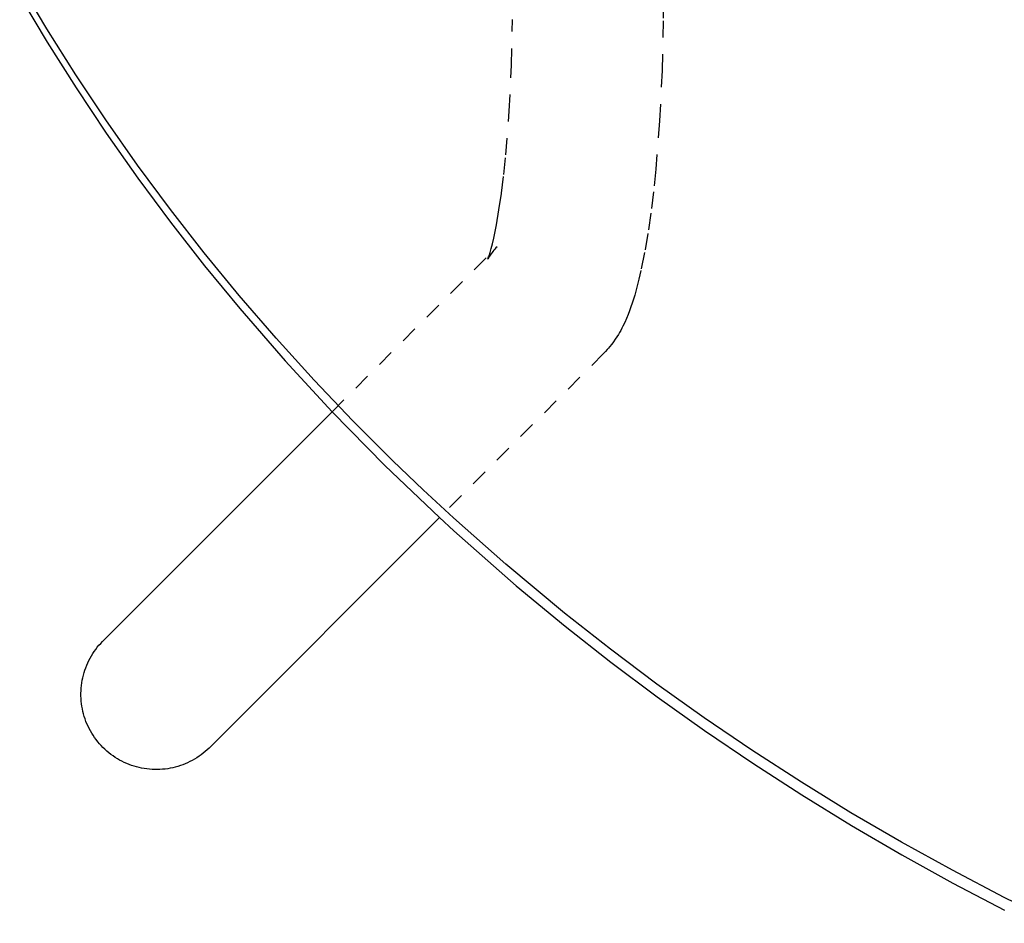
# Model space of a CAD drawing. Header units: millimetres. Extents: x 0 to 1551, y 0 to 1543.
# Tile 24 of 69: x 939 to 1057, y 34 to 142. Entities that reach past the tile are written whole.
import ezdxf

# ---------------------------------------------------------------- set-up
doc = ezdxf.new("R2010")
doc.units = ezdxf.units.MM
doc.linetypes.add('Hidden', pattern=[4, 2, -2])
doc.layers.add('Make2D$Hidden$Curves', color=7, linetype='Hidden', true_color=0x8c8c8c)
doc.layers.add('Make2D$Visible$Curves', color=7, linetype='Continuous', true_color=0x000000)

msp = doc.modelspace()

# ---------------------------------------------------------------- linework, layer by layer
at = {"layer": 'Make2D$Hidden$Curves'}
for p, q in [((1018.31, 452.15), (1015.92, 141.86)), ((997.81, 136.57), (997.92, 142)), ((1015.92, 141.86), (1015.79, 135.92)), ((997.53, 131.07), (997.81, 136.57)), ((1015.79, 135.92), (1015.49, 129.9)), ((997.11, 125.86), (997.53, 131.07)), ((1015.49, 129.9), (1015.03, 124.13)), ((996.87, 123.5), (997.11, 125.86)), ((996.59, 121.29), (996.87, 123.5)), ((1015.03, 124.13), (1014.75, 121.44)), ((996.3, 119.28), (996.59, 121.29)), ((1014.75, 121.44), (1014.43, 118.89)), ((995.99, 117.48), (996.3, 119.28)), ((1014.43, 118.89), (1014.08, 116.47)), ((995.68, 115.92), (995.99, 117.48)), ((1014.08, 116.47), (1013.69, 114.2)), ((995.38, 114.67), (995.53, 115.25)), ((995.53, 115.25), (995.68, 115.92)), ((976.37, 95.17), (996.07, 114.86)), ((995.12, 113.8), (995.24, 114.18)), ((995.24, 114.18), (995.38, 114.67)), ((995.47, 114.19), (995.37, 114.04)), ((995.58, 114.33), (995.47, 114.19)), ((995.7, 114.47), (995.58, 114.33)), ((995.82, 114.61), (995.7, 114.47)), ((995.94, 114.74), (995.82, 114.61)), ((996.07, 114.87), (995.94, 114.74)), ((1013.69, 114.2), (1013.26, 112.04)), ((994.98, 113.42), (995, 113.46)), ((994.98, 113.41), (994.98, 113.42)), ((994.98, 113.41), (994.98, 113.41)), ((994.98, 113.41), (994.98, 113.41)), ((994.98, 113.41), (994.98, 113.41)), ((994.98, 113.41), (994.98, 113.41)), ((994.98, 113.41), (994.98, 113.41)), ((994.98, 113.41), (994.98, 113.41)), ((994.98, 113.41), (994.98, 113.41)), ((994.98, 113.41), (994.98, 113.41)), ((994.98, 113.41), (994.98, 113.41)), ((994.98, 113.41), (994.98, 113.41)), ((994.98, 113.41), (994.98, 113.41)), ((994.98, 113.41), (994.98, 113.41)), ((994.98, 113.41), (994.98, 113.41)), ((994.98, 113.41), (994.98, 113.41)), ((994.98, 113.41), (994.98, 113.41)), ((994.98, 113.41), (994.98, 113.41)), ((994.98, 113.41), (994.98, 113.41)), ((994.98, 113.41), (994.98, 113.41)), ((994.98, 113.41), (994.98, 113.41)), ((994.98, 113.41), (994.98, 113.41)), ((994.98, 113.41), (994.98, 113.41)), ((994.98, 113.41), (994.98, 113.41)), ((994.98, 113.41), (994.98, 113.41)), ((994.98, 113.41), (994.98, 113.41)), ((994.98, 113.41), (994.98, 113.41)), ((994.98, 113.41), (994.98, 113.41)), ((994.98, 113.41), (994.98, 113.41)), ((995.08, 113.59), (994.99, 113.43)), ((995, 113.46), (995.03, 113.54)), ((995.03, 113.54), (995.07, 113.66)), ((995.07, 113.66), (995.12, 113.8)), ((995.17, 113.74), (995.08, 113.59)), ((995.26, 113.89), (995.17, 113.74)), ((995.37, 114.04), (995.26, 113.89)), ((1013.26, 112.04), (1013.02, 111.02)), ((1013.02, 111.02), (1012.77, 110.05)), ((1012.77, 110.05), (1012.51, 109.09)), ((1012.51, 109.09), (1012.22, 108.16)), ((1011.89, 107.24), (1011.72, 106.78)), ((1012.06, 107.7), (1011.89, 107.24)), ((1012.22, 108.16), (1012.06, 107.7)), ((1011.32, 105.85), (1011.09, 105.38)), ((1011.53, 106.33), (1011.32, 105.85)), ((1011.72, 106.78), (1011.53, 106.33)), ((1010.7, 104.66), (1010.56, 104.42)), ((1010.84, 104.9), (1010.7, 104.66)), ((1010.97, 105.14), (1010.84, 104.9)), ((1011.09, 105.38), (1010.97, 105.14)), ((1009.98, 103.53), (1009.76, 103.23)), ((1010.19, 103.83), (1009.98, 103.53)), ((1010.38, 104.12), (1010.19, 103.83)), ((1010.56, 104.42), (1010.38, 104.12)), ((1009.03, 102.37), (1008.79, 102.13)), ((1009.24, 102.61), (1009.03, 102.37)), ((1009.38, 102.77), (1009.24, 102.61)), ((1009.51, 102.92), (1009.38, 102.77)), ((1009.76, 103.23), (1009.51, 102.92)), ((1008.79, 102.13), (989.19, 82.53))]:
    msp.add_line(p, q, dxfattribs=at)
at = {"layer": 'Make2D$Visible$Curves'}
for p, q in [((942.31, 140.9), (939.06, 146.35)), ((939.1, 144.77), (942.35, 139.33)), ((945.77, 135.41), (942.31, 140.9)), ((942.35, 139.33), (945.79, 133.87)), ((949.34, 130.04), (945.77, 135.41)), ((945.79, 133.87), (949.39, 128.46)), ((953.15, 124.63), (949.34, 130.04)), ((949.39, 128.46), (953.17, 123.09)), ((957.06, 119.34), (953.15, 124.63)), ((953.17, 123.09), (957.09, 117.81)), ((961.1, 114.16), (957.06, 119.34)), ((957.09, 117.81), (961.13, 112.62)), ((965.28, 109.08), (961.1, 114.16)), ((961.13, 112.62), (965.34, 107.5)), ((969.7, 103.95), (965.28, 109.08)), ((965.34, 107.5), (970.76, 101.25)), ((974.22, 98.96), (969.7, 103.95)), ((970.76, 101.25), (976.37, 95.17)), ((978.85, 94.09), (974.22, 98.96)), ((948.96, 67.75), (976.37, 95.17)), ((976.37, 95.17), (982.68, 88.75)), ((983.61, 89.33), (978.85, 94.09)), ((982.68, 88.75), (989.19, 82.53)), ((987.23, 85.86), (983.61, 89.33)), ((990.87, 82.49), (987.23, 85.86)), ((989.19, 82.53), (961.68, 55.02)), ((989.19, 82.53), (990.91, 80.95)), ((997.11, 76.96), (990.87, 82.49)), ((990.91, 80.95), (998.36, 74.4)), ((1004.11, 71.14), (997.11, 76.96)), ((998.36, 74.4), (1004.2, 69.57)), ((1009.61, 66.81), (1004.11, 71.14)), ((1004.2, 69.57), (1009.66, 65.28)), ((948.14, 66.8), (948.33, 67.05)), ((948.33, 67.05), (948.53, 67.29)), ((948.53, 67.29), (948.74, 67.52)), ((948.74, 67.52), (948.96, 67.75)), ((947.47, 65.75), (947.63, 66.02)), ((947.63, 66.02), (947.79, 66.29)), ((947.79, 66.29), (947.96, 66.55)), ((947.96, 66.55), (948.14, 66.8)), ((1015.17, 62.65), (1009.61, 66.81)), ((946.95, 64.61), (947.07, 64.9)), ((947.07, 64.9), (947.19, 65.19)), ((947.19, 65.19), (947.33, 65.47)), ((947.33, 65.47), (947.47, 65.75)), ((1009.66, 65.28), (1015.21, 61.13)), ((946.6, 63.42), (946.67, 63.72)), ((946.67, 63.72), (946.75, 64.02)), ((946.75, 64.02), (946.85, 64.32)), ((946.85, 64.32), (946.95, 64.61)), ((946.41, 62.18), (946.44, 62.5)), ((946.44, 62.5), (946.48, 62.8)), ((946.48, 62.8), (946.53, 63.11)), ((946.53, 63.11), (946.6, 63.42)), ((1020.79, 58.64), (1015.17, 62.65)), ((946.38, 61.56), (946.39, 61.87)), ((946.38, 61.25), (946.38, 61.56)), ((946.39, 60.94), (946.38, 61.25)), ((946.39, 61.87), (946.41, 62.18)), ((946.42, 60.63), (946.39, 60.94)), ((946.45, 60.31), (946.42, 60.63)), ((946.49, 60.01), (946.45, 60.31)), ((946.55, 59.7), (946.49, 60.01)), ((1015.21, 61.13), (1020.84, 57.12)), ((946.62, 59.39), (946.55, 59.7)), ((946.69, 59.09), (946.62, 59.39)), ((946.78, 58.79), (946.69, 59.09)), ((946.88, 58.49), (946.78, 58.79)), ((946.98, 58.2), (946.88, 58.49)), ((947.1, 57.91), (946.98, 58.2)), ((947.23, 57.63), (947.1, 57.91)), ((947.37, 57.35), (947.23, 57.63)), ((1026.51, 54.76), (1020.79, 58.64)), ((947.51, 57.07), (947.37, 57.35)), ((947.67, 56.8), (947.51, 57.07)), ((947.84, 56.54), (947.67, 56.8)), ((948.01, 56.28), (947.84, 56.54)), ((1020.84, 57.12), (1026.6, 53.2)), ((948.19, 56.02), (948.01, 56.28)), ((948.39, 55.78), (948.19, 56.02)), ((948.59, 55.54), (948.39, 55.78)), ((948.8, 55.31), (948.59, 55.54)), ((949.01, 55.08), (948.8, 55.31)), ((949.24, 54.87), (949.01, 55.08)), ((949.47, 54.66), (949.24, 54.87)), ((949.71, 54.46), (949.47, 54.66)), ((949.96, 54.26), (949.71, 54.46)), ((950.21, 54.08), (949.96, 54.26)), ((960.73, 54.21), (960.48, 54.03)), ((960.98, 54.4), (960.73, 54.21)), ((961.22, 54.6), (960.98, 54.4)), ((961.46, 54.81), (961.22, 54.6)), ((961.68, 55.02), (961.46, 54.81)), ((1032.41, 50.95), (1026.51, 54.76)), ((950.47, 53.9), (950.21, 54.08)), ((950.73, 53.74), (950.47, 53.9)), ((951, 53.58), (950.73, 53.74)), ((951.28, 53.44), (951, 53.58)), ((951.56, 53.3), (951.28, 53.44)), ((951.84, 53.17), (951.56, 53.3)), ((952.13, 53.05), (951.84, 53.17)), ((952.42, 52.94), (952.13, 53.05)), ((952.72, 52.85), (952.42, 52.94)), ((958.25, 52.92), (957.95, 52.82)), ((958.55, 53.02), (958.25, 52.92)), ((958.84, 53.14), (958.55, 53.02)), ((959.12, 53.26), (958.84, 53.14)), ((959.4, 53.4), (959.12, 53.26)), ((959.68, 53.54), (959.4, 53.4)), ((959.95, 53.69), (959.68, 53.54)), ((960.22, 53.86), (959.95, 53.69)), ((960.48, 54.03), (960.22, 53.86)), ((1026.6, 53.2), (1032.46, 49.43)), ((953.02, 52.76), (952.72, 52.85)), ((953.32, 52.68), (953.02, 52.76)), ((953.63, 52.62), (953.32, 52.68)), ((953.94, 52.56), (953.63, 52.62)), ((954.25, 52.52), (953.94, 52.56)), ((954.56, 52.48), (954.25, 52.52)), ((954.87, 52.46), (954.56, 52.48)), ((955.18, 52.45), (954.87, 52.46)), ((955.49, 52.45), (955.18, 52.45)), ((955.8, 52.46), (955.49, 52.45)), ((956.12, 52.48), (955.8, 52.46)), ((956.43, 52.51), (956.12, 52.48)), ((956.74, 52.55), (956.43, 52.51)), ((957.04, 52.6), (956.74, 52.55)), ((957.35, 52.66), (957.04, 52.6)), ((957.65, 52.74), (957.35, 52.66)), ((957.95, 52.82), (957.65, 52.74)), ((1038.34, 47.3), (1032.41, 50.95)), ((1032.46, 49.43), (1038.39, 45.78)), ((1044.36, 43.79), (1038.34, 47.3)), ((1038.39, 45.78), (1044.41, 42.28)), ((1050.45, 40.42), (1044.36, 43.79)), ((1044.41, 42.28), (1050.51, 38.9)), ((1056.62, 37.19), (1050.45, 40.42)), ((1050.51, 38.9), (1056.68, 35.67)), ((1062.86, 34.09), (1056.62, 37.19))]:
    msp.add_line(p, q, dxfattribs=at)

doc.saveas('drawing.dxf')
